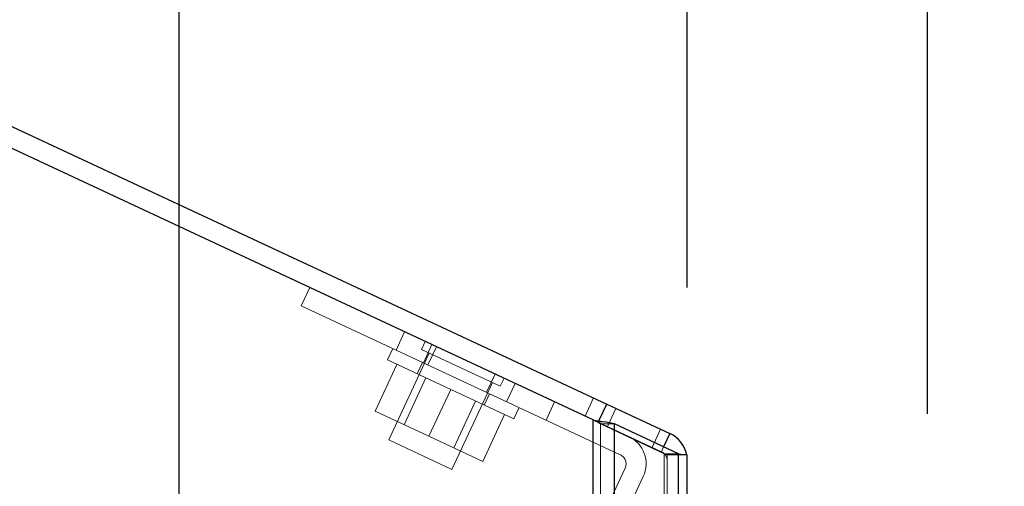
# Model space of a CAD drawing. Header units: inches. Extents: x 0.2 to 10.8, y 0.2 to 8.2.
# Tile 50 of 123: x 1.767 to 2.062, y 5.324 to 5.463. Entities that reach past the tile are written whole.
import ezdxf

# ---------------------------------------------------------------- set-up
doc = ezdxf.new("R2010")
doc.units = ezdxf.units.IN
doc.header["$MEASUREMENT"] = 0
doc.linetypes.add('HIDDEN', pattern=[0.075, 0.05, -0.025])
doc.layers.add('DIMENSIONS', color=140, linetype='Continuous')
doc.styles.add('SLDTEXTSTYLE0', font='TXT', dxfattribs={"width": 0.7})
doc.dimstyles.new('SLDDIMSTYLE1', dxfattribs={"dimtxt": 0.084961, "dimasz": 0.13, "dimexe": 0, "dimexo": 0.0625, "dimgap": 0.02124, "dimtad": 0, "dimtih": 1, "dimtoh": 1, "dimlfac": 12, "dimrnd": 1e-09, "dimzin": 12, "dimdsep": 46, "dimtxsty": 'SLDTEXTSTYLE0', "dimsah": 1, "dimcen": 0.09, "dimadec": 0, "dimazin": 3, "dimtfac": 1, "dimtmove": 0, "dimatfit": 0, "dimfxl": 0, "dimfrac": 2, "dimtolj": 1, "dimtzin": 12, "dimarcsym": 0})
doc.dimstyles.new('SLDDIMSTYLE3', dxfattribs={"dimtxt": 0.084961, "dimasz": 0.13, "dimexe": 0, "dimexo": 0.0625, "dimgap": 0.02124, "dimtad": 0, "dimtih": 1, "dimtoh": 1, "dimlfac": 12, "dimrnd": 1e-09, "dimzin": 4, "dimdsep": 46, "dimtxsty": 'SLDTEXTSTYLE0', "dimsah": 1, "dimcen": 0.09, "dimadec": 0, "dimazin": 1, "dimtfac": 1, "dimtmove": 0, "dimatfit": 0, "dimfxl": 0, "dimfrac": 2, "dimtolj": 1, "dimtzin": 12, "dimarcsym": 0})

# ---------------------------------------------------------------- blocks, each defined once
blk = doc.blocks.new('_D_10')
at = {"layer": 'DIMENSIONS'}
for p, q in [((1.81501, 5.1036), (1.81501, 5.9173)), ((1.96685, 5.38317), (1.96685, 5.9173)), ((0.78025, 5.7923), (0.75172, 5.7923)), ((0.75172, 5.7923), (0.75172, 5.65727)), ((1.03272, 5.7923), (1.06125, 5.7923)), ((1.06125, 5.7923), (1.06125, 5.65727)), ((1.81501, 5.7923), (1.14785, 5.7923)), ((1.96685, 5.7923), (2.21685, 5.7923)), ((0.75172, 5.65727), (0.78025, 5.65727)), ((1.06125, 5.65727), (1.03272, 5.65727))]:
    blk.add_line(p, q, dxfattribs=at)
for points in [[(1.81501, 5.7923), (1.68501, 5.8123), (1.68501, 5.7723)], [(1.96685, 5.7923), (2.09685, 5.7723), (2.09685, 5.8123)]]:
    blk.add_solid(points, dxfattribs=at)
at = {"layer": 'DIMENSIONS', "char_height": 0.083333, "attachment_point": 1, "style": 'SLDTEXTSTYLE0'}
for s, insert in [('1.82', (0.78025, 5.91875)), ('46.3', (0.78025, 5.7647))]:
    blk.add_mtext(s, dxfattribs=dict(at, insert=insert))
blk = doc.blocks.new('_D_11')
at = {"layer": 'DIMENSIONS'}
for p, q in [((1.30018, 5.68952), (1.30018, 6.25602)), ((1.96685, 5.38317), (1.96685, 6.25602)), ((1.30018, 6.13102), (1.05018, 6.13102)), ((1.47499, 6.13102), (1.44646, 6.13102)), ((1.44646, 6.13102), (1.44646, 5.99599)), ((1.79814, 6.13102), (1.82667, 6.13102)), ((1.82667, 6.13102), (1.82667, 5.99599)), ((1.96685, 6.13102), (2.21685, 6.13102)), ((1.44646, 5.99599), (1.47499, 5.99599)), ((1.82667, 5.99599), (1.79814, 5.99599))]:
    blk.add_line(p, q, dxfattribs=at)
for points in [[(1.30018, 6.13102), (1.17018, 6.15102), (1.17018, 6.11102)], [(1.96685, 6.13102), (2.09685, 6.11102), (2.09685, 6.15102)]]:
    blk.add_solid(points, dxfattribs=at)
at = {"layer": 'DIMENSIONS', "char_height": 0.083333, "attachment_point": 1, "style": 'SLDTEXTSTYLE0'}
for s, insert in [('8.00', (1.51033, 6.25746)), ('203.2', (1.47499, 6.10341))]:
    blk.add_mtext(s, dxfattribs=dict(at, insert=insert))
blk = doc.blocks.new('_D_12')
at = {"layer": 'DIMENSIONS'}
for p, q in [((1.30018, 5.68952), (1.30018, 6.58301)), ((2.03861, 5.34544), (2.03861, 6.58301)), ((1.30018, 6.45801), (1.05018, 6.45801)), ((1.47499, 6.45801), (1.44646, 6.45801)), ((1.44646, 6.45801), (1.44646, 6.32298)), ((1.79814, 6.45801), (1.82667, 6.45801)), ((1.82667, 6.45801), (1.82667, 6.32298)), ((2.03861, 6.45801), (2.28861, 6.45801)), ((1.44646, 6.32298), (1.47499, 6.32298)), ((1.82667, 6.32298), (1.79814, 6.32298))]:
    blk.add_line(p, q, dxfattribs=at)
for points in [[(1.30018, 6.45801), (1.17018, 6.47801), (1.17018, 6.43801)], [(2.03861, 6.45801), (2.16861, 6.43801), (2.16861, 6.47801)]]:
    blk.add_solid(points, dxfattribs=at)
at = {"layer": 'DIMENSIONS', "char_height": 0.083333, "attachment_point": 1, "style": 'SLDTEXTSTYLE0'}
for s, insert in [('8.86', (1.51033, 6.58445)), ('225.1', (1.47499, 6.4304))]:
    blk.add_mtext(s, dxfattribs=dict(at, insert=insert))

msp = doc.modelspace()

# ---------------------------------------------------------------- linework, layer by layer
at = {"color": 7, "linetype": 'Continuous', "lineweight": 25}
for p, q in [((1.3087172, 5.6440034), (1.9427703, 5.3483396)), ((1.9387722, 5.3435837), (1.3091815, 5.6371666)), ((1.9404315, 5.3433241), (1.9427703, 5.3483396)), ((1.9427703, 5.3483396), (1.9616517, 5.339535)), ((1.9387722, 2.8977542), (1.9387722, 5.3435837)), ((1.9451361, 2.8977542), (1.9451361, 5.3424034)), ((1.9642121, 5.3334298), (1.9451361, 5.3424034)), ((1.9616517, 5.339535), (1.9597775, 5.3355158)), ((1.9642121, 2.8977542), (1.9642121, 5.3334298)), ((1.9668481, 5.3331709), (1.9651507, 5.3331709)), ((1.9668481, 2.8977542), (1.9668481, 5.3331709))]:
    msp.add_line(p, q, dxfattribs=at)
at = {"color": 7, "linetype": 'HIDDEN', "lineweight": 18}
for p, q in [((1.8514996, 5.3776592), (1.8540354, 5.3830971)), ((1.8798218, 5.3644524), (1.8514996, 5.3776592)), ((1.8823575, 5.3698903), (1.8798218, 5.3644524)), ((1.8798218, 5.3644524), (1.8823575, 5.3698903)), ((1.8884806, 5.367035), (1.8873801, 5.3646748)), ((1.8788644, 5.3648988), (1.8772796, 5.3615002)), ((1.8897402, 5.3635742), (1.877634, 5.3376123)), ((1.946813, 5.3332139), (1.8798218, 5.3644524)), ((1.8873801, 5.3646748), (1.9109818, 5.3536691)), ((1.8905139, 5.3660869), (1.8879782, 5.360649)), ((1.8918844, 5.3654478), (1.8893487, 5.3600099)), ((1.896161, 5.3526956), (1.8772796, 5.3615002)), ((1.8877387, 5.3607607), (1.8861538, 5.3573621)), ((1.880074, 5.3601971), (1.8735587, 5.3462249)), ((1.8887633, 5.3561453), (1.8822479, 5.342173)), ((1.8965154, 5.3288078), (1.9086217, 5.3547697)), ((1.9093953, 5.3572823), (1.9068596, 5.3518445)), ((1.9109818, 5.3536691), (1.9120824, 5.3560293)), ((1.896161, 5.3526956), (1.8896456, 5.3387234)), ((1.9150424, 5.3438911), (1.896161, 5.3526956)), ((1.9153999, 5.3544823), (1.9128642, 5.3490445)), ((1.9153999, 5.3544823), (1.9128642, 5.3490445)), ((1.9153999, 5.3544823), (1.9128642, 5.3490445)), ((1.9153999, 5.3544823), (1.9128642, 5.3490445)), ((1.8970434, 5.3352738), (1.9035587, 5.349246)), ((1.9061681, 5.3480292), (1.907753, 5.3514279)), ((1.9246651, 5.3435416), (1.9272008, 5.3489795)), ((1.9388598, 5.350163), (1.9363241, 5.3447252)), ((1.8735587, 5.3462249), (1.8896456, 5.3387234)), ((1.9150424, 5.3438911), (1.9166272, 5.3472897)), ((1.9429997, 5.3416123), (1.9455354, 5.3470502)), ((1.912248, 5.3451942), (1.9057326, 5.3312219)), ((1.9387722, 5.3435837), (1.9387722, 2.8977542)), ((1.9387722, 5.3435837), (1.9387722, 2.8977542)), ((1.9387722, 2.8977542), (1.9387722, 5.3435837)), ((1.9387722, 5.3435837), (1.9402346, 5.3429017)), ((1.9399202, 5.3430343), (1.9422163, 5.3430343)), ((1.9402346, 5.3429017), (1.9404315, 5.3433241)), ((1.959116, 5.3340972), (1.9402346, 5.3429017)), ((1.9408935, 2.8977542), (1.9408935, 5.3424034)), ((1.9408935, 5.3424034), (1.9451361, 5.3424034)), ((1.9408935, 2.8977542), (1.9408935, 5.3424034)), ((1.9599695, 5.3334298), (1.9408935, 5.3424034)), ((1.9451361, 2.8977542), (1.9451361, 5.3424034)), ((1.9588866, 5.3408244), (1.9563509, 5.3353866)), ((1.877634, 5.3376123), (1.8965154, 5.3288078)), ((1.8896456, 5.3387234), (1.9057326, 5.3312219)), ((1.9597775, 5.3355158), (1.959116, 5.3340972)), ((1.9599695, 2.8977542), (1.9599695, 5.3334298)), ((1.9599695, 5.3334298), (1.9642121, 5.3334298)), ((1.9599695, 2.8977542), (1.9599695, 5.3334298)), ((1.9602823, 5.3331709), (1.9651507, 5.3331709)), ((1.9608481, 2.8977542), (1.9608481, 5.3331709)), ((1.9642121, 2.8977542), (1.9642121, 5.3334298)), ((1.9279784, 5.2857243), (1.9482641, 5.3292271)), ((1.9334163, 5.2831886), (1.9537019, 5.3266914))]:
    msp.add_line(p, q, dxfattribs=at)
at = {"color": 7, "linetype": 'HIDDEN', "lineweight": 18, "flags": 128}
msp.add_lwpolyline([(1.9666678, 5.3331709), (1.9667578, 5.3326502), (1.9668481, 5.3313782)], dxfattribs=at)
at = {"color": 7, "linetype": 'HIDDEN', "lineweight": 18}
for centre, radius, start in [((1.9455452, 5.330495), 0.009, 335), ((1.9578481, 5.3313782), 0.003, 0), ((1.9455452, 5.330495), 0.003, 335)]:
    msp.add_arc(centre, radius, start, 65, dxfattribs=at)
at = {"color": 7, "linetype": 'Continuous', "lineweight": 25}
msp.add_arc((1.9578481, 5.3313782), 0.009, 11.489014, 65, dxfattribs=at)
for points in [[(1.9387722, 5.3435837), (1.9399525, 5.3434002), (1.9411259, 5.3432178), (1.9422163, 5.3430343)], [(1.9451361, 5.3424034), (1.9443015, 5.3426141), (1.9433068, 5.3428236), (1.9422163, 5.3430343)], [(1.9651507, 5.3331709), (1.9648682, 5.3332572), (1.9645539, 5.3333435), (1.9642121, 5.3334298)]]:
    msp.add_open_spline(points, degree=3, dxfattribs=at)
at = {"color": 7, "linetype": 'HIDDEN', "lineweight": 18}
for points in [[(1.9387722, 5.3435837), (1.9391649, 5.3434005), (1.9395574, 5.3432174), (1.9399202, 5.3430343)], [(1.9408935, 5.3424034), (1.9406154, 5.342614), (1.9402836, 5.3428237), (1.9399202, 5.3430343)], [(1.9602823, 5.3331709), (1.9601882, 5.3332572), (1.9600834, 5.3333435), (1.9599695, 5.3334298)]]:
    msp.add_open_spline(points, degree=3, dxfattribs=at)
msp.add_open_spline([(1.9646997, 5.3333007), (1.9647198, 5.3332954), (1.9648842, 5.3332521), (1.9650261, 5.3332088), (1.9651507, 5.3331709)], degree=3, knots=[0, 0, 0, 0, 0.122394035, 1, 1, 1, 1], dxfattribs=at)

# ---------------------------------------------------------------- dimensions: what is measured, and where the dimension line sits
at = {"layer": 'DIMENSIONS'}
for base, p2, dimstyle, picture, middle in [((2.0386093, 6.4580126), (2.0386093, 5.295437), 'SLDDIMSTYLE1', '_D_12', (1.6365685, 6.4580126)), ((1.9668481, 6.1310225), (1.9668481, 5.3331709), 'SLDDIMSTYLE3', '_D_11', (1.6365685, 6.1310225))]:
    dim = msp.add_linear_dim(base=base, p1=(1.3001815, 5.6395189), p2=p2, angle=0, dimstyle=dimstyle, dxfattribs=at)
    dim.commit()
    dim.dimension.update_dxf_attribs({"geometry": picture, "text_midpoint": middle, "dimtype": 160})
dim = msp.add_linear_dim(base=(1.8150148, 5.7923047), p1=(1.9668481, 5.3331709), p2=(1.8150148, 5.053598), dimstyle='SLDDIMSTYLE1', dxfattribs=at)
dim.commit()
dim.dimension.update_dxf_attribs({"geometry": '_D_10', "text_midpoint": (0.9064807, 5.7923047), "dimtype": 160})

doc.saveas('drawing.dxf')
